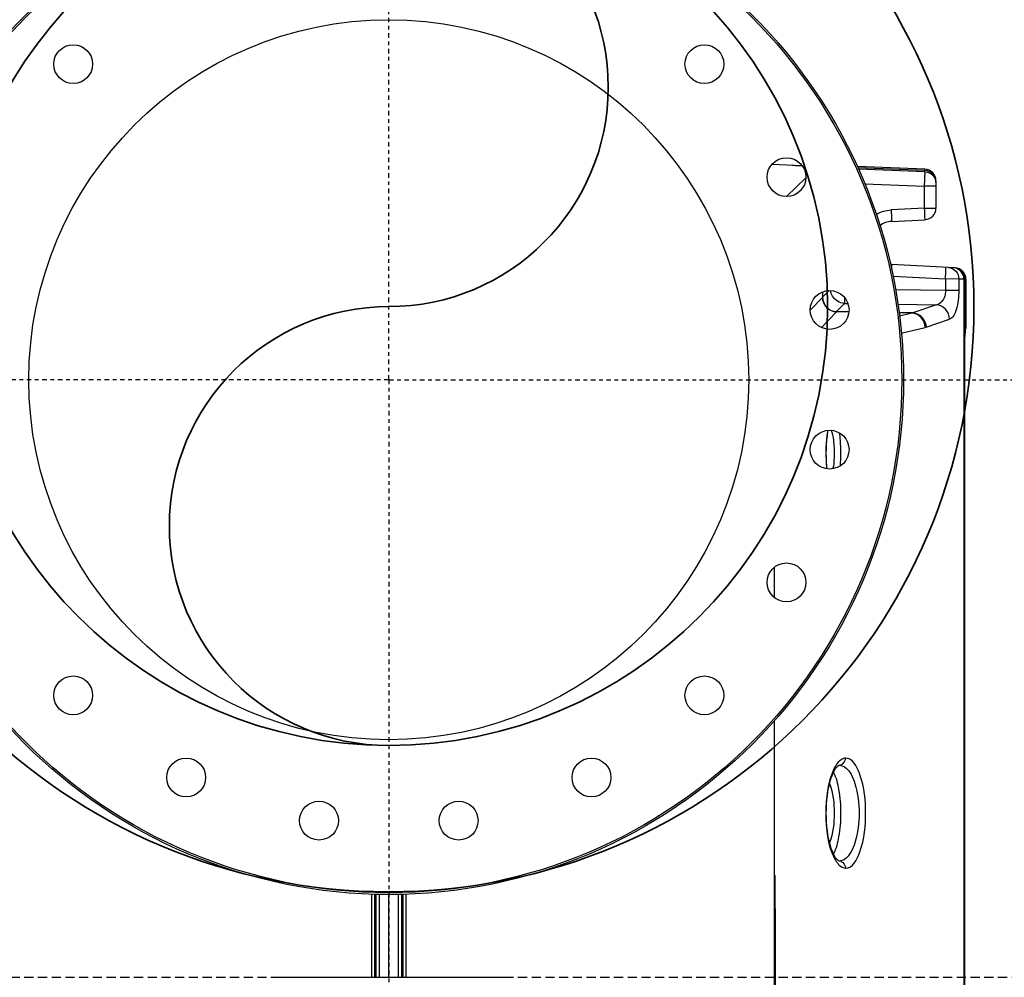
# Model space of a CAD drawing. Header units: inches. Extents: x 22575 to 24734, y 6028 to 6659.
# Tile 110 of 163: x 24478 to 24505, y 6553 to 6579. Entities that reach past the tile are written whole.
import ezdxf

# ---------------------------------------------------------------- set-up
doc = ezdxf.new("R2010")
doc.units = ezdxf.units.IN
doc.header["$LTSCALE"] = 0.5
doc.header["$MEASUREMENT"] = 0
doc.linetypes.add('CENTER', pattern=[2, 1.25, -0.25, 0.25, -0.25])
doc.linetypes.add('DASHED', pattern=[0.75, 0.5, -0.25])
doc.layers.add('CL', color=1, linetype='Continuous')
doc.layers.add('D-EQUIP-F', color=132, linetype='DASHED', lineweight=30)
doc.layers.add('D-PIPE-LARG', color=153, linetype='Continuous', lineweight=35)

# ---------------------------------------------------------------- blocks, each defined once
blk = doc.blocks.new('*U14')
for radius in [16, 12]:
    blk.add_circle((0, 0), radius)
for centre, start, end in [((0, 6), 270, 90), ((0, -6), 90, 270)]:
    blk.add_arc(centre, 6, start, end)
blk = doc.blocks.new('Flygt Large 14 MGD')
at = {"color": 7, "linetype": 'Continuous'}
for p, q in [((24511.786, 6569.473), (24510.953, 6569.506)), ((24515.14, 6569.375), (24513.292, 6569.448)), ((24515.14, 6569.34), (24513.309, 6569.413)), ((24515.14, 6569.308), (24513.324, 6569.377)), ((24515.14, 6569.34), (24515.14, 6569.375)), ((24515.14, 6569.308), (24515.14, 6569.34)), ((24511.887, 6569.14), (24511.355, 6568.63)), ((24515.442, 6569.06), (24515.442, 6568.312)), ((24513.492, 6568.979), (24515.133, 6568.916)), ((24515.442, 6568.916), (24515.133, 6568.916)), ((24515.133, 6568.312), (24515.133, 6568.916)), ((24515.133, 6568.312), (24514.219, 6568.264)), ((24515.133, 6568.312), (24515.442, 6568.312)), ((24514.23, 6567.95), (24515.144, 6567.997)), ((24515.965, 6566.679), (24514.23, 6566.77)), ((24514.264, 6566.453), (24515.703, 6566.378)), ((24516.067, 6566.374), (24515.703, 6566.378)), ((24515.703, 6566.378), (24515.703, 6566.056)), ((24516.214, 6566.366), (24516.067, 6566.374)), ((24516.067, 6566.374), (24516.067, 6566.056)), ((24516.232, 6566.366), (24516.214, 6566.366)), ((24516.214, 6536.857), (24516.214, 6566.366)), ((24516.264, 6566.365), (24516.232, 6566.366)), ((24516.232, 6536.857), (24516.232, 6566.366)), ((24516.264, 6566.365), (24516.264, 6565.326)), ((24515.703, 6566.056), (24514.34, 6566.077)), ((24512.338, 6565.872), (24512.006, 6565.522)), ((24512.338, 6566.021), (24512.338, 6565.872)), ((24512.342, 6565.875), (24512.338, 6565.872)), ((24512.521, 6566.059), (24512.342, 6565.875)), ((24512.342, 6566.023), (24512.342, 6565.875)), ((24516.067, 6566.056), (24515.703, 6566.056)), ((24512.725, 6565.484), (24512.942, 6565.708)), ((24512.942, 6565.708), (24513.036, 6565.707)), ((24514.4, 6565.686), (24515.455, 6565.67)), ((24515.455, 6565.67), (24514.809, 6565.448)), ((24512.313, 6565.047), (24512.723, 6565.479)), ((24512.725, 6565.484), (24512.723, 6565.48)), ((24512.723, 6565.479), (24512.723, 6565.48)), ((24513.064, 6565.473), (24512.723, 6565.479)), ((24513.064, 6565.478), (24512.725, 6565.484)), ((24514.809, 6565.448), (24514.435, 6565.454)), ((24514.789, 6565.443), (24514.435, 6565.45)), ((24514.789, 6565.443), (24514.448, 6565.361)), ((24515.173, 6565.057), (24515.818, 6565.279)), ((24514.495, 6564.892), (24515.152, 6565.052)), ((24516.249, 6565.012), (24516.248, 6565.01)), ((24512.49, 6562.198), (24512.498, 6562.239)), ((24512.469, 6561.184), (24512.462, 6561.252)), ((24511.033, 6557.658), (24511.033, 6558.5)), ((24511.033, 6538.426), (24511.033, 6554.305)), ((24512.789, 6553.078), (24512.791, 6553.078)), ((24512.8, 6553.078), (24512.789, 6553.077)), ((24512.791, 6553.078), (24512.8, 6553.078)), ((24512.8, 6550.461), (24512.789, 6550.461)), ((24512.791, 6550.461), (24512.789, 6550.461)), ((24512.8, 6550.461), (24512.791, 6550.461)), ((24500.014, 6547.281), (24500.014, 6549.557)), ((24500.092, 6549.555), (24500.092, 6547.281)), ((24500.138, 6547.281), (24500.138, 6549.553)), ((24500.215, 6549.551), (24500.215, 6547.281)), ((24500.482, 6547.281), (24500.482, 6549.539)), ((24500.748, 6547.281), (24500.748, 6549.551)), ((24500.825, 6549.553), (24500.825, 6547.281)), ((24500.871, 6547.281), (24500.871, 6549.555)), ((24500.949, 6549.557), (24500.949, 6547.281)), ((24497.253, 6547.281), (24503.671, 6547.281))]:
    blk.add_line(p, q, dxfattribs=at)
for points in [[(24515.173, 6565.057), (24515.17, 6565.057), (24515.168, 6565.056), (24515.166, 6565.055), (24515.164, 6565.055), (24515.161, 6565.054), (24515.159, 6565.053), (24515.157, 6565.053), (24515.155, 6565.052), (24515.152, 6565.052)], [(24512.462, 6561.252), (24512.453, 6561.37), (24512.447, 6561.49), (24512.445, 6561.612), (24512.447, 6561.734), (24512.453, 6561.854), (24512.462, 6561.972), (24512.474, 6562.087), (24512.49, 6562.198)], [(24512.789, 6550.461), (24512.784, 6550.463), (24512.774, 6550.469), (24512.756, 6550.482), (24512.73, 6550.509), (24512.7, 6550.549), (24512.669, 6550.599), (24512.639, 6550.658), (24512.61, 6550.725), (24512.582, 6550.801), (24512.556, 6550.886), (24512.531, 6550.979), (24512.509, 6551.078), (24512.49, 6551.183), (24512.474, 6551.294), (24512.462, 6551.409), (24512.453, 6551.527), (24512.447, 6551.648), (24512.445, 6551.77), (24512.447, 6551.891), (24512.453, 6552.012), (24512.462, 6552.13), (24512.474, 6552.245), (24512.49, 6552.355), (24512.509, 6552.461), (24512.531, 6552.56), (24512.555, 6552.652), (24512.582, 6552.737), (24512.61, 6552.813), (24512.639, 6552.881), (24512.669, 6552.939), (24512.7, 6552.99), (24512.73, 6553.03), (24512.756, 6553.056), (24512.774, 6553.07), (24512.784, 6553.076), (24512.789, 6553.078)]]:
    blk.add_lwpolyline(points, dxfattribs=at)
for centre, radius in [((24500.482, 6563.62), 14.075), ((24500.482, 6563.62), 14.028), ((24500.482, 6563.62), 9.843), ((24491.852, 6572.25), 0.531), ((24509.112, 6572.25), 0.531), ((24511.356, 6569.16), 0.531), ((24512.536, 6565.529), 0.531), ((24512.536, 6561.71), 0.531), ((24511.356, 6558.079), 0.531), ((24491.852, 6554.99), 0.531), ((24509.112, 6554.99), 0.531), ((24494.941, 6552.745), 0.531), ((24506.023, 6552.745), 0.531), ((24498.573, 6551.565), 0.531), ((24502.391, 6551.565), 0.531)]:
    blk.add_circle(centre, radius, dxfattribs=at)
for centre, radius, start, end in [((24515.127, 6569.06), 0.315, 359.9669, 87.6996), ((24515.128, 6569.026), 0.315, 0.061, 87.8118), ((24515.127, 6568.312), 0.315, 273, 0), ((24514.261, 6567.36), 0.591, 93.003, 126.8971), ((24514.261, 6567.36), 0.591, 263.8455, 266.9978), ((24515.917, 6566.366), 0.315, 359.9963, 86.9237), ((24515.92, 6566.404), 0.277, 80.5113, 86.983), ((24514.739, 6565.725), 0.286, 280.0968, 284.2357), ((24515.76, 6561.698), 3.322, 170.6339, 171.2296), ((24510.772, 6561.78), 1.875, 13.6036, 14.1574), ((24510.608, 6561.742), 2.044, 11.0017, 13.576), ((24516.301, 6561.593), 3.867, 183.8704, 186.0526), ((24510.15, 6561.563), 2.509, 351.4067, 352.7308), ((24512.79, 6553.254), 0.177, 273.4506, 288.4212), ((24512.802, 6552.85), 0.228, 78.2687, 90.3669), ((24512.79, 6550.285), 0.176, 71.662, 86.5795)]:
    blk.add_arc(centre, radius, start, end, dxfattribs=at)
for centre, major_axis, ratio, start_param, end_param in [((24511.519, 6569.503), (0.394, -0.016), 0.051492, -1.568757, -0.836746), ((24515.949, 6566.365), (-0.315, 0.017), 0.998671, -3.089302, -1.570796)]:
    blk.add_ellipse(centre, major_axis=major_axis, ratio=ratio, start_param=start_param, end_param=end_param, dxfattribs=at)
for points, knots in [([(24515.133, 6568.916), (24515.134, 6568.964), (24515.135, 6569.094), (24515.15, 6569.226), (24515.14, 6569.308)], [0, 0, 0, 0, 0.363791, 1, 1, 1, 1]), ([(24515.14, 6569.308), (24515.219, 6569.305), (24515.38, 6569.234), (24515.442, 6569.072), (24515.442, 6568.995)], [0, 0, 0, 0, 0.507894, 1, 1, 1, 1]), ([(24514.219, 6568.264), (24514.221, 6568.226), (24514.223, 6568.154), (24514.235, 6568.048), (24514.221, 6567.998), (24514.238, 6567.95), (24514.23, 6567.95)], [0, 0, 0, 0, 0.368027, 0.706901, 0.929532, 1, 1, 1, 1]), ([(24515.144, 6567.997), (24515.152, 6567.998), (24515.135, 6568.046), (24515.148, 6568.095), (24515.137, 6568.2), (24515.135, 6568.272), (24515.133, 6568.312)], [0, 0, 0, 0, 0.076365, 0.293089, 0.617394, 1, 1, 1, 1]), ([(24514.23, 6566.77), (24514.242, 6566.77), (24514.215, 6566.697), (24514.229, 6566.667), (24514.228, 6566.633)], [0, 0, 0, 0, 0.246645, 1, 1, 1, 1]), ([(24515.703, 6566.378), (24515.705, 6566.418), (24515.707, 6566.49), (24515.718, 6566.595), (24515.705, 6566.643), (24515.722, 6566.692), (24515.714, 6566.692)], [0, 0, 0, 0, 0.382537, 0.706756, 0.923577, 1, 1, 1, 1]), ([(24515.787, 6566.689), (24515.861, 6566.685), (24516.013, 6566.609), (24516.067, 6566.451), (24516.067, 6566.374)], [0, 0, 0, 0, 0.489354, 1, 1, 1, 1]), ([(24512.338, 6565.878), (24512.337, 6565.779), (24512.418, 6565.571), (24512.623, 6565.483), (24512.723, 6565.48)], [0, 0, 0, 0, 0.498892, 1, 1, 1, 1]), ([(24512.338, 6565.872), (24512.338, 6565.773), (24512.421, 6565.568), (24512.624, 6565.482), (24512.723, 6565.479)], [0, 0, 0, 0, 0.500067, 1, 1, 1, 1]), ([(24512.342, 6565.875), (24512.344, 6565.777), (24512.427, 6565.574), (24512.627, 6565.487), (24512.725, 6565.484)], [0, 0, 0, 0, 0.50027, 1, 1, 1, 1]), ([(24512.94, 6565.873), (24512.94, 6565.852), (24512.941, 6565.797), (24512.938, 6565.742), (24512.942, 6565.708)], [0, 0, 0, 0, 0.374149, 1, 1, 1, 1]), ([(24515.703, 6566.056), (24515.704, 6566.005), (24515.688, 6565.848), (24515.562, 6565.687), (24515.455, 6565.67)], [0, 0, 0, 0, 0.319361, 1, 1, 1, 1]), ([(24516.067, 6566.056), (24516.067, 6565.879), (24516.04, 6565.618), (24515.914, 6565.312), (24515.818, 6565.279)], [0, 0, 0, 0, 0.635702, 1, 1, 1, 1]), ([(24515.818, 6565.279), (24515.814, 6565.376), (24515.737, 6565.57), (24515.548, 6565.664), (24515.455, 6565.67)], [0, 0, 0, 0, 0.508721, 1, 1, 1, 1]), ([(24515.152, 6565.052), (24515.15, 6565.149), (24515.074, 6565.345), (24514.882, 6565.439), (24514.789, 6565.443)], [0, 0, 0, 0, 0.509535, 1, 1, 1, 1]), ([(24514.809, 6565.448), (24514.902, 6565.442), (24515.092, 6565.348), (24515.169, 6565.154), (24515.173, 6565.057)], [0, 0, 0, 0, 0.49067, 1, 1, 1, 1]), ([(24516.264, 6565.326), (24516.264, 6565.255), (24516.252, 6565.154), (24516.267, 6565.041), (24516.249, 6565.012)], [0, 0, 0, 0, 0.677333, 1, 1, 1, 1]), ([(24516.248, 6565.01), (24516.237, 6564.991), (24516.242, 6564.918), (24516.234, 6564.851), (24516.232, 6564.803)], [0, 0, 0, 0, 0.309981, 1, 1, 1, 1]), ([(24512.614, 6562.132), (24512.627, 6562.062), (24512.67, 6561.769), (24512.667, 6561.469), (24512.638, 6561.245)], [0, 0, 0, 0, 0.239017, 1, 1, 1, 1]), ([(24512.797, 6562.173), (24512.807, 6562.101), (24512.842, 6561.799), (24512.841, 6561.493), (24512.821, 6561.262)], [0, 0, 0, 0, 0.24014, 1, 1, 1, 1]), ([(24512.975, 6553.274), (24512.954, 6553.274), (24512.855, 6553.257), (24512.778, 6553.178), (24512.733, 6553.115)], [0, 0, 0, 0, 0.212822, 1, 1, 1, 1]), ([(24512.975, 6550.264), (24513.165, 6550.264), (24513.491, 6550.906), (24513.535, 6551.769), (24513.491, 6552.633), (24513.165, 6553.275), (24512.975, 6553.274)], [0, 0, 0, 0, 0.170991, 0.500054, 0.829045, 1, 1, 1, 1]), ([(24512.653, 6552.978), (24512.473, 6552.607), (24512.393, 6551.762), (24512.475, 6550.917), (24512.658, 6550.55)], [0, 0, 0, 0, 0.501501, 1, 1, 1, 1]), ([(24512.943, 6553.033), (24513.093, 6552.936), (24513.292, 6552.483), (24513.373, 6551.769), (24513.292, 6551.055), (24513.092, 6550.602), (24512.942, 6550.505)], [0, 0, 0, 0, 0.198281, 0.50013, 0.80189, 1, 1, 1, 1]), ([(24512.64, 6552.883), (24512.716, 6552.739), (24512.807, 6552.364), (24512.853, 6551.769), (24512.807, 6551.175), (24512.716, 6550.799), (24512.64, 6550.656)], [0, 0, 0, 0, 0.214323, 0.500021, 0.785694, 1, 1, 1, 1]), ([(24512.535, 6552.573), (24512.633, 6552.32), (24512.689, 6551.769), (24512.633, 6551.219), (24512.535, 6550.966)], [0, 0, 0, 0, 0.500001, 1, 1, 1, 1]), ([(24512.739, 6550.416), (24512.756, 6550.392), (24512.816, 6550.32), (24512.909, 6550.264), (24512.975, 6550.264)], [0, 0, 0, 0, 0.303776, 1, 1, 1, 1])]:
    blk.add_open_spline(points, degree=3, knots=knots, dxfattribs=at)
for points in [[(24513.809, 6568.141), (24513.932, 6568.213), (24514.077, 6568.257), (24514.219, 6568.264)], [(24516.214, 6566.366), (24516.215, 6566.499), (24516.096, 6566.656), (24515.965, 6566.677)], [(24512.612, 6565.907), (24512.585, 6565.953), (24512.567, 6566.006), (24512.561, 6566.059)], [(24512.942, 6565.708), (24512.814, 6565.712), (24512.676, 6565.796), (24512.612, 6565.907)], [(24512.477, 6562.205), (24512.433, 6561.917), (24512.423, 6561.623), (24512.443, 6561.332)], [(24512.846, 6553.087), (24512.918, 6553.111), (24512.975, 6553.198), (24512.975, 6553.274)], [(24512.733, 6553.115), (24512.702, 6553.072), (24512.676, 6553.026), (24512.653, 6552.978)], [(24512.848, 6553.073), (24512.882, 6553.066), (24512.914, 6553.052), (24512.943, 6553.033)], [(24512.658, 6550.55), (24512.681, 6550.503), (24512.708, 6550.457), (24512.739, 6550.416)], [(24512.942, 6550.505), (24512.901, 6550.478), (24512.85, 6550.46), (24512.8, 6550.461)], [(24512.845, 6550.452), (24512.918, 6550.428), (24512.975, 6550.34), (24512.975, 6550.264)], [(24511.034, 6550.073), (24511.049, 6548.683), (24511.05, 6547.293), (24511.05, 6545.903)]]:
    blk.add_open_spline(points, degree=3, dxfattribs=at)
at = {"layer": 'CL', "linetype": 'CENTER', "ltscale": 0.2}
for q in [(24500.482, 6593.667), (24470.435, 6563.62), (24530.529, 6563.62), (24500.482, 6533.572)]:
    blk.add_line((24500.482, 6563.62), q, dxfattribs=at)

msp = doc.modelspace()

# ---------------------------------------------------------------- linework, layer by layer
at = {"layer": 'D-EQUIP-F'}
msp.add_line((24459.389, 6552.859), (24627.653, 6552.859), dxfattribs=at)

# ---------------------------------------------------------------- block references
msp.add_blockref('Flygt Large 14 MGD', (-12, 5.578))
at = {"layer": 'D-PIPE-LARG'}
msp.add_blockref('*U14', (24488.482, 6571.198), dxfattribs=at)

doc.saveas('drawing.dxf')
